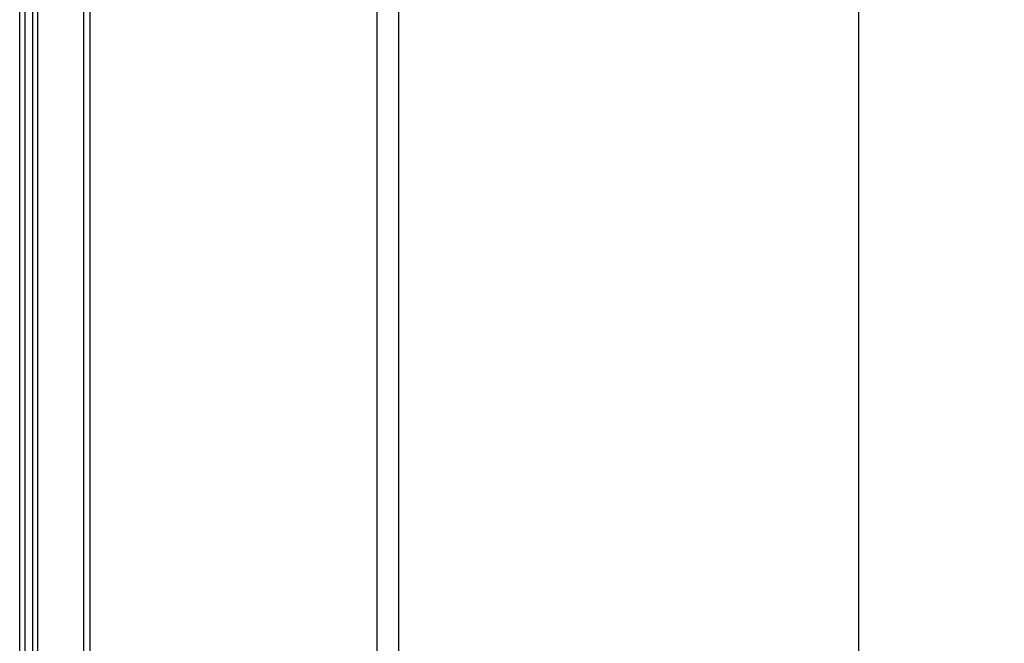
# Model space of a CAD drawing. Header units: inches. Extents: x 0.2 to 16.8, y 0.1 to 10.8.
# Tile 12 of 44: x 1.582 to 2.269, y 6.525 to 6.96. Entities that reach past the tile are written whole.
import ezdxf

# ---------------------------------------------------------------- set-up
doc = ezdxf.new("R2010")
doc.units = ezdxf.units.IN
doc.header["$LTSCALE"] = 0.935
doc.header["$MEASUREMENT"] = 0
doc.layers.get('0').update_dxf_attribs({"linetype": 'CONTINUOUS'})
doc.layers.add('DIMENSIONS', color=7, linetype='CONTINUOUS')
doc.styles.get("Standard").update_dxf_attribs({"font": 'txt', "width": 0.8})
doc.dimstyles.new('DIMSTYLE_1', dxfattribs={"dimtxt": 0.125, "dimasz": 0.18, "dimexe": 0.18, "dimexo": 0.0625, "dimgap": 0.09, "dimtad": 0, "dimtih": 1, "dimtoh": 1, "dimdec": 3, "dimzin": 4, "dimdsep": 46, "dimtxsty": 'STANDARD', "dimblk": '_FILLED', "dimblk1": '_FILLED', "dimblk2": '_FILLED', "dimcen": 0.09, "dimadec": 0, "dimazin": 0, "dimtp": 0.01, "dimtm": 0.01, "dimtfac": 1, "dimtdec": 3, "dimtofl": 0, "dimtmove": 0, "dimatfit": 3, "dimldrblk": '_FILLED', "dimfxl": 1, "dimtolj": 1, "dimtzin": 4, "dimarcsym": 0})

# ---------------------------------------------------------------- blocks, each defined once
blk = doc.blocks.new('*D17')
at = {"layer": 'DIMENSIONS', "color": 2, "linetype": 'CONTINUOUS'}
blk.add_line((2.16712, 4.89887), (2.16712, 8.62929), dxfattribs=at)
at = {"layer": 'DIMENSIONS', "color": 2, "linetype": 'CONTINUOUS', "width": 0.8}
for s, p in [(']', (2.22962, 10.11679)), ('11.08', (2.22962, 9.61679)), ('[', (2.22962, 9.51679)), ('.436', (2.22962, 8.99179)), ('2X ', (2.22962, 8.69179))]:
    blk.add_text(s, height=0.125, rotation=90, dxfattribs=at).set_placement(p)
blk = doc.blocks.new('_FILLED')
at = {"color": 0, "linetype": 'BYBLOCK'}
blk.add_solid([(0, 0), (-1, 0.1736), (-1, -0.1736)], dxfattribs=at)

msp = doc.modelspace()

# ---------------------------------------------------------------- linework, layer by layer
at = {"color": 7, "linetype": 'CONTINUOUS'}
for p, q in [((1.83099, 7.94179), (1.83099, 3.80608)), ((1.84599, 7.93179), (1.84599, 3.80608)), ((1.59098, 3.49879), (1.59098, 7.59179)), ((1.58175, 6.49985), (1.58175, 7.06335))]:
    msp.add_line(p, q, dxfattribs=at)
at = {"color": 9, "linetype": 'CONTINUOUS'}
for p, q in [((1.59445, 3.49879), (1.59445, 7.59179)), ((1.62646, 3.49879), (1.62646, 7.59179)), ((1.63099, 3.49879), (1.63099, 7.59179)), ((1.58559, 6.49985), (1.58559, 7.06335))]:
    msp.add_line(p, q, dxfattribs=at)

# ---------------------------------------------------------------- dimensions: what is measured, and where the dimension line sits
at = {"layer": 'DIMENSIONS', "color": 2, "linetype": 'CONTINUOUS'}
dim = msp.add_ordinate_dim(feature_location=(2.16712, 4.89887), offset=(0, 3.73043), dtype=1, origin=(1.73099, 7.94179), text='2X <>', dimstyle='DIMSTYLE_1', dxfattribs=at)
dim.commit()
dim.dimension.update_dxf_attribs({"geometry": '*D17', "text_midpoint": (2.16712, 9.45429)})

doc.saveas('drawing.dxf')
